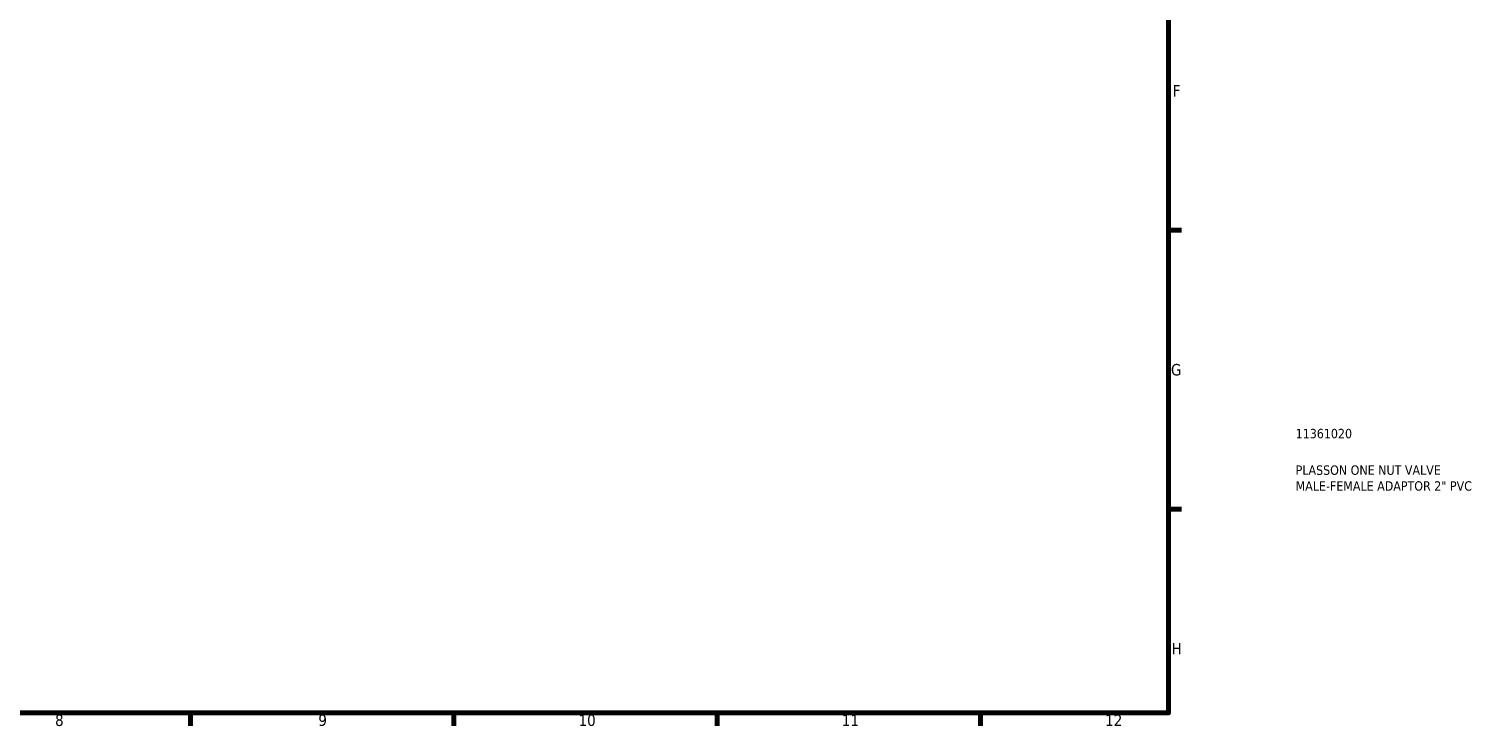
# Model space of a CAD drawing. Header units: millimetres. Extents: x -57 to 905, y -234 to 754.
# Tile 2 of 5: x 518 to 905, y 17 to 202. Entities that reach past the tile are written whole.
import ezdxf

# ---------------------------------------------------------------- set-up
doc = ezdxf.new("R2010")
doc.units = ezdxf.units.MM
doc.layers.add('Border (ANSI)', color=7, linetype='Continuous', lineweight=70)
doc.layers.add('Title (ISO)', color=7, linetype='Continuous', lineweight=50)
doc.styles.add('Note Text (ANSI)', font='tahoma.ttf')
doc.styles.add('Note Text (ISO)', font='tahoma.ttf')

# ---------------------------------------------------------------- blocks, each defined once
blk = doc.blocks.new('Borders Default Border')
at = {"layer": 'Border (ANSI)'}
for p, q in [((821, 148.5), (824.45, 148.5)), ((821, 74.25), (824.45, 74.25)), ((560.67, 20), (560.67, 16.55)), ((630.75, 20), (630.75, 16.55)), ((700.83, 20), (700.83, 16.55)), ((770.92, 20), (770.92, 16.55))]:
    blk.add_line(p, q, dxfattribs=at)
at = {"layer": 'Border (ANSI)', "flags": 128}
blk.add_lwpolyline([(20, 20), (20, 574), (821, 574), (821, 20), (20, 20)], dxfattribs=at)
at = {"layer": 'Border (ANSI)', "attachment_point": 7, "style": 'Note Text (ANSI)'}
for s, insert, char_height in [('F', (822.14, 184.1), 3.05), ('G', (821.66, 109.79), 3.05), ('H', (821.81, 35.6), 3.05), ('8', (524.63, 16.48), 3.05), ('9', (594.7, 16.49), 3.05), ('10', (663.96, 16.49), 3.048), ('11', (734.04, 16.55), 3.048), ('12', (804.13, 16.55), 3.048)]:
    blk.add_mtext(s, dxfattribs=dict(at, insert=insert, char_height=char_height))
blk = doc.blocks.new('Title Blocks ISO')
at = {"layer": 'Title (ISO)', "color": 232, "true_color": 0xca0064, "style": 'Note Text (ISO)'}
for tag, p in [('PART_NUMBER_001', (33.84, 73.13)), ('DESCRIPTION_001', (33.84, 63.4)), ('DESCRIPTION_002', (33.84, 59.18))]:
    blk.add_attdef(tag, p, '', height=2.5, dxfattribs=at)

msp = doc.modelspace()

# ---------------------------------------------------------------- block references
msp.add_blockref('Borders Default Border', (0, 0))
msp.add_blockref('Title Blocks ISO', (821, 20)).add_auto_attribs({'PART_NUMBER_001': '11361020', 'DESCRIPTION_001': 'PLASSON ONE NUT VALVE', 'DESCRIPTION_002': 'MALE-FEMALE ADAPTOR 2" PVC'})

doc.saveas('drawing.dxf')
